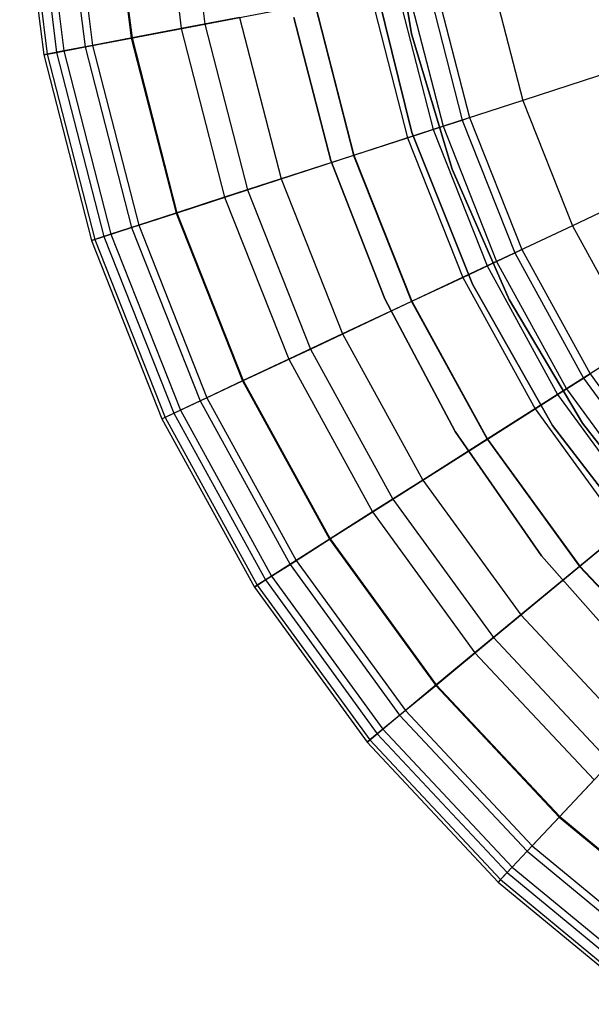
# Model space of a CAD drawing. Extents: x -12.2 to 12.8, y 0.1 to 12.5.
# Tile 3 of 66: x -8 to -6.8, y 2.9 to 5. Entities that reach past the tile are written whole.
import ezdxf

# ---------------------------------------------------------------- set-up
doc = ezdxf.new("R2010")
doc.units = 0
doc.header["$LTSCALE"] = 2.54
doc.layers.get('0').update_dxf_attribs({"color": 13, "linetype": 'CONTINUOUS'})

# ---------------------------------------------------------------- blocks, each defined once
blk = doc.blocks.new('GRUPUJ_1')
at = {"color": 0}
for p, q in [((4.4322, 5.2601, 12.4008), (4.4798, 4.8834, 12.4008)), ((4.4322, 5.2601, 12.4008), (4.4798, 4.8834, 12.4008)), ((4.4337, 5.2602, 15.9633), (4.4813, 4.8837, 15.9633)), ((4.4337, 5.2602, 15.9633), (4.4813, 4.8837, 15.9633)), ((4.5391, 5.2669, 16.2791), (4.585, 4.9035, 16.2791)), ((4.5391, 5.2669, 16.2791), (4.585, 4.9035, 16.2791)), ((4.5896, 5.27, 11.5307), (4.6347, 4.913, 11.5307)), ((4.5896, 5.27, 11.5307), (4.6347, 4.913, 11.5307)), ((4.245, 5.2484, 14.2764), (4.2955, 4.8483, 14.2764)), ((4.245, 5.2484, 14.2764), (4.2955, 4.8483, 14.2764)), ((4.2524, 5.2488, 14.7676), (4.3028, 4.8496, 14.7676)), ((4.2524, 5.2488, 14.7676), (4.3028, 4.8496, 14.7676)), ((4.2726, 5.2501, 13.6837), (4.3227, 4.8534, 13.6837)), ((4.2726, 5.2501, 13.6837), (4.3227, 4.8534, 13.6837)), ((4.2881, 5.2511, 15.2108), (4.3379, 4.8563, 15.2108)), ((4.2881, 5.2511, 15.2108), (4.3379, 4.8563, 15.2108)), ((4.3336, 5.2539, 13.0801), (4.3828, 4.8649, 13.0801)), ((4.3336, 5.2539, 13.0801), (4.3828, 4.8649, 13.0801)), ((4.3493, 5.2549, 15.6083), (4.3982, 4.8678, 15.6083)), ((4.3493, 5.2549, 15.6083), (4.3982, 4.8678, 15.6083)), ((5.0695, 4.8921, 7.5), (5.0198, 5.1816, 7.5)), ((5.0198, 5.1816, 8.6), (5.0695, 4.8921, 8.6)), ((5.0695, 4.8921, 7.5), (5.0198, 5.1816, 7.5)), ((5.0198, 5.1816, 8.6), (5.0695, 4.8921, 8.6)), ((5.0699, 4.685, 1.95), (4.987, 5.0213, 1.95)), ((4.987, 5.0213, 7.5), (5.0699, 4.685, 7.5)), ((5.0699, 4.685, 1.95), (4.987, 5.0213, 1.95)), ((4.987, 5.0213, 7.5), (5.0699, 4.685, 7.5)), ((4.987, 5.0213, 7.5), (5.0699, 4.685, 7.5)), ((5.2326, 5.027, 17.2605), (5.3031, 4.7524, 17.2605)), ((5.2326, 5.027, 17.2605), (5.3031, 4.7524, 17.2605)), ((5.0378, 4.9898, 17.0602), (5.1145, 4.6911, 17.0602)), ((5.0378, 4.9898, 17.0602), (5.1145, 4.6911, 17.0602)), ((5.0596, 4.994, 8.9809), (5.1356, 4.698, 8.9809)), ((5.0596, 4.994, 8.9809), (5.1356, 4.698, 8.9809)), ((5.1011, 5.0019, 8.3512), (5.1757, 4.711, 8.3512)), ((5.1011, 5.0019, 8.3512), (5.1757, 4.711, 8.3512)), ((5.1171, 5.005, 7.5), (5.1912, 4.7161, 7.5)), ((5.1171, 5.005, 7.5), (5.1912, 4.7161, 7.5)), ((4.9824, 4.9793, 9.6351), (5.0609, 4.6737, 9.6351)), ((4.9824, 4.9793, 9.6351), (5.0609, 4.6737, 9.6351)), ((4.6347, 4.913, 11.5307), (4.8661, 4.9571, 10.3362)), ((4.6347, 4.913, 11.5307), (4.8661, 4.9571, 10.3362)), ((4.8651, 4.9569, 16.8314), (4.9473, 4.6368, 16.8314)), ((4.8651, 4.9569, 16.8314), (4.9473, 4.6368, 16.8314)), ((4.8661, 4.9571, 10.3362), (4.9482, 4.6371, 10.3362)), ((4.8661, 4.9571, 10.3362), (4.9482, 4.6371, 10.3362)), ((4.7077, 4.9269, 16.5588), (4.585, 4.9035, 16.2791)), ((4.7077, 4.9269, 16.5588), (4.585, 4.9035, 16.2791)), ((4.7077, 4.9269, 16.5588), (4.7949, 4.5873, 16.5588)), ((4.7077, 4.9269, 16.5588), (4.7949, 4.5873, 16.5588)), ((4.4798, 4.8834, 12.4008), (4.6347, 4.913, 11.5307)), ((4.4798, 4.8834, 12.4008), (4.6347, 4.913, 11.5307)), ((4.6347, 4.913, 11.5307), (4.7242, 4.5643, 11.5307)), ((4.6347, 4.913, 11.5307), (4.7242, 4.5643, 11.5307)), ((4.8997, 4.6263, 8.6), (4.8216, 4.9264, 8.6)), ((4.8216, 4.9264, 7.5), (4.8997, 4.6263, 7.5)), ((4.8997, 4.6263, 8.6), (4.8216, 4.9264, 8.6)), ((4.8216, 4.9264, 7.5), (4.8997, 4.6263, 7.5)), ((4.585, 4.9035, 16.2791), (4.4813, 4.8837, 15.9633)), ((4.585, 4.9035, 16.2791), (4.4813, 4.8837, 15.9633)), ((4.585, 4.9035, 16.2791), (4.6761, 4.5487, 16.2791)), ((4.585, 4.9035, 16.2791), (4.6761, 4.5487, 16.2791)), ((5.1546, 4.6079, 7.5), (5.0695, 4.8921, 7.5)), ((5.0695, 4.8921, 8.6), (5.1546, 4.6079, 8.6)), ((5.1546, 4.6079, 7.5), (5.0695, 4.8921, 7.5)), ((5.0695, 4.8921, 8.6), (5.0695, 4.8921, 7.5)), ((5.0695, 4.8921, 8.6), (5.0695, 4.8921, 7.5)), ((5.0695, 4.8921, 8.6), (5.1546, 4.6079, 8.6)), ((4.3227, 4.8534, 13.6837), (4.3828, 4.8649, 13.0801)), ((4.3227, 4.8534, 13.6837), (4.3828, 4.8649, 13.0801)), ((4.3982, 4.8678, 15.6083), (4.3379, 4.8563, 15.2108)), ((4.3982, 4.8678, 15.6083), (4.3379, 4.8563, 15.2108)), ((4.3828, 4.8649, 13.0801), (4.4798, 4.8834, 12.4008)), ((4.3828, 4.8649, 13.0801), (4.4798, 4.8834, 12.4008)), ((4.3828, 4.8649, 13.0801), (4.4803, 4.4851, 13.0801)), ((4.3828, 4.8649, 13.0801), (4.4803, 4.4851, 13.0801)), ((4.4813, 4.8837, 15.9633), (4.3982, 4.8678, 15.6083)), ((4.4813, 4.8837, 15.9633), (4.3982, 4.8678, 15.6083)), ((4.3982, 4.8678, 15.6083), (4.4953, 4.49, 15.6083)), ((4.3982, 4.8678, 15.6083), (4.4953, 4.49, 15.6083)), ((4.4798, 4.8834, 12.4008), (4.5742, 4.5156, 12.4008)), ((4.4798, 4.8834, 12.4008), (4.5742, 4.5156, 12.4008)), ((4.4813, 4.8837, 15.9633), (4.5757, 4.5161, 15.9633)), ((4.4813, 4.8837, 15.9633), (4.5757, 4.5161, 15.9633)), ((4.2955, 4.8483, 14.2764), (4.3227, 4.8534, 13.6837)), ((4.2955, 4.8483, 14.2764), (4.3227, 4.8534, 13.6837)), ((4.3028, 4.8496, 14.7676), (4.2955, 4.8483, 14.2764)), ((4.3028, 4.8496, 14.7676), (4.2955, 4.8483, 14.2764)), ((4.2955, 4.8483, 14.2764), (4.3958, 4.4576, 14.2764)), ((4.2955, 4.8483, 14.2764), (4.3958, 4.4576, 14.2764)), ((4.3379, 4.8563, 15.2108), (4.3028, 4.8496, 14.7676)), ((4.3379, 4.8563, 15.2108), (4.3028, 4.8496, 14.7676)), ((4.3028, 4.8496, 14.7676), (4.4028, 4.4599, 14.7676)), ((4.3028, 4.8496, 14.7676), (4.4028, 4.4599, 14.7676)), ((4.3227, 4.8534, 13.6837), (4.4222, 4.4662, 13.6837)), ((4.3227, 4.8534, 13.6837), (4.4222, 4.4662, 13.6837)), ((4.3379, 4.8563, 15.2108), (4.4369, 4.471, 15.2108)), ((4.3379, 4.8563, 15.2108), (4.4369, 4.471, 15.2108)), ((5.5138, 4.8209, 17.4382), (5.3031, 4.7524, 17.2605)), ((5.5138, 4.8209, 17.4382), (5.3031, 4.7524, 17.2605)), ((5.3031, 4.7524, 17.2605), (5.1145, 4.6911, 17.0602)), ((5.3031, 4.7524, 17.2605), (5.1145, 4.6911, 17.0602)), ((5.3031, 4.7524, 17.2605), (5.4075, 4.4889, 17.2605)), ((5.3031, 4.7524, 17.2605), (5.4075, 4.4889, 17.2605)), ((5.1356, 4.698, 8.9809), (5.1757, 4.711, 8.3512)), ((5.1356, 4.698, 8.9809), (5.1757, 4.711, 8.3512)), ((5.1757, 4.711, 8.3512), (5.1912, 4.7161, 7.5)), ((5.1757, 4.711, 8.3512), (5.1912, 4.7161, 7.5)), ((5.1757, 4.711, 8.3512), (5.2863, 4.4318, 8.3512)), ((5.1757, 4.711, 8.3512), (5.2863, 4.4318, 8.3512)), ((5.1912, 4.7161, 7.5), (5.301, 4.4388, 7.5)), ((5.1912, 4.7161, 7.5), (5.301, 4.4388, 7.5)), ((5.1145, 4.6911, 17.0602), (4.9473, 4.6368, 16.8314)), ((5.1145, 4.6911, 17.0602), (4.9473, 4.6368, 16.8314)), ((5.0609, 4.6737, 9.6351), (5.1356, 4.698, 8.9809)), ((5.0609, 4.6737, 9.6351), (5.1356, 4.698, 8.9809)), ((5.0699, 4.685, 1.95), (5.0699, 4.685, 7.5)), ((5.1974, 4.3658, 1.95), (5.0699, 4.685, 1.95)), ((5.0699, 4.685, 7.5), (5.1974, 4.3658, 7.5)), ((5.1974, 4.3658, 1.95), (5.0699, 4.685, 1.95)), ((5.0699, 4.685, 7.5), (5.1974, 4.3658, 7.5)), ((5.0699, 4.685, 1.95), (5.0699, 4.685, 7.5)), ((5.0699, 4.685, 7.5), (5.1974, 4.3658, 7.5)), ((5.1145, 4.6911, 17.0602), (5.228, 4.4044, 17.0602)), ((5.1145, 4.6911, 17.0602), (5.228, 4.4044, 17.0602)), ((5.1356, 4.698, 8.9809), (5.2481, 4.4139, 8.9809)), ((5.1356, 4.698, 8.9809), (5.2481, 4.4139, 8.9809)), ((4.9482, 4.6371, 10.3362), (5.0609, 4.6737, 9.6351)), ((4.9482, 4.6371, 10.3362), (5.0609, 4.6737, 9.6351)), ((5.0609, 4.6737, 9.6351), (5.177, 4.3804, 9.6351)), ((5.0609, 4.6737, 9.6351), (5.177, 4.3804, 9.6351)), ((4.7242, 4.5643, 11.5307), (4.9482, 4.6371, 10.3362)), ((4.7242, 4.5643, 11.5307), (4.9482, 4.6371, 10.3362)), ((4.9482, 4.6371, 10.3362), (5.0698, 4.33, 10.3362)), ((4.9482, 4.6371, 10.3362), (5.0698, 4.33, 10.3362)), ((4.9473, 4.6368, 16.8314), (4.7949, 4.5873, 16.5588)), ((4.9473, 4.6368, 16.8314), (4.7949, 4.5873, 16.5588)), ((4.8997, 4.6263, 8.6), (4.8997, 4.6263, 7.5)), ((5.013, 4.3349, 8.6), (4.8997, 4.6263, 8.6)), ((4.8997, 4.6263, 8.6), (4.8997, 4.6263, 7.5)), ((4.8997, 4.6263, 7.5), (5.013, 4.3349, 7.5)), ((5.013, 4.3349, 8.6), (4.8997, 4.6263, 8.6)), ((4.8997, 4.6263, 7.5), (5.013, 4.3349, 7.5)), ((4.9473, 4.6368, 16.8314), (5.0689, 4.3296, 16.8314)), ((4.9473, 4.6368, 16.8314), (5.0689, 4.3296, 16.8314)), ((5.2747, 4.3337, 7.5), (5.1546, 4.6079, 7.5)), ((5.1546, 4.6079, 8.6), (5.1546, 4.6079, 7.5)), ((5.1546, 4.6079, 8.6), (5.2747, 4.3337, 8.6)), ((5.2747, 4.3337, 7.5), (5.1546, 4.6079, 7.5)), ((5.1546, 4.6079, 8.6), (5.1546, 4.6079, 7.5)), ((5.1546, 4.6079, 8.6), (5.2747, 4.3337, 8.6)), ((4.7949, 4.5873, 16.5588), (4.6761, 4.5487, 16.2791)), ((4.7949, 4.5873, 16.5588), (4.6761, 4.5487, 16.2791)), ((4.7949, 4.5873, 16.5588), (4.9239, 4.2613, 16.5588)), ((4.7949, 4.5873, 16.5588), (4.9239, 4.2613, 16.5588)), ((5.6079, 4.5832, 17.4382), (5.4075, 4.4889, 17.2605)), ((5.6079, 4.5832, 17.4382), (5.4075, 4.4889, 17.2605)), ((4.5742, 4.5156, 12.4008), (4.7242, 4.5643, 11.5307)), ((4.5742, 4.5156, 12.4008), (4.7242, 4.5643, 11.5307)), ((4.7242, 4.5643, 11.5307), (4.8567, 4.2297, 11.5307)), ((4.7242, 4.5643, 11.5307), (4.8567, 4.2297, 11.5307)), ((4.6761, 4.5487, 16.2791), (4.5757, 4.5161, 15.9633)), ((4.6761, 4.5487, 16.2791), (4.5757, 4.5161, 15.9633)), ((4.6761, 4.5487, 16.2791), (4.8109, 4.2081, 16.2791)), ((4.6761, 4.5487, 16.2791), (4.8109, 4.2081, 16.2791)), ((4.4803, 4.4851, 13.0801), (4.5742, 4.5156, 12.4008)), ((4.4803, 4.4851, 13.0801), (4.5742, 4.5156, 12.4008)), ((4.5757, 4.5161, 15.9633), (4.4953, 4.49, 15.6083)), ((4.5757, 4.5161, 15.9633), (4.4953, 4.49, 15.6083)), ((4.5742, 4.5156, 12.4008), (4.714, 4.1625, 12.4008)), ((4.5742, 4.5156, 12.4008), (4.714, 4.1625, 12.4008)), ((4.5757, 4.5161, 15.9633), (4.7154, 4.1632, 15.9633)), ((4.5757, 4.5161, 15.9633), (4.7154, 4.1632, 15.9633)), ((4.4222, 4.4662, 13.6837), (4.4803, 4.4851, 13.0801)), ((4.4222, 4.4662, 13.6837), (4.4803, 4.4851, 13.0801)), ((4.4953, 4.49, 15.6083), (4.4369, 4.471, 15.2108)), ((4.4953, 4.49, 15.6083), (4.4369, 4.471, 15.2108)), ((4.4803, 4.4851, 13.0801), (4.6247, 4.1205, 13.0801)), ((4.4803, 4.4851, 13.0801), (4.6247, 4.1205, 13.0801)), ((4.4953, 4.49, 15.6083), (4.6389, 4.1272, 15.6083)), ((4.4953, 4.49, 15.6083), (4.6389, 4.1272, 15.6083)), ((5.4075, 4.4889, 17.2605), (5.228, 4.4044, 17.0602)), ((5.4075, 4.4889, 17.2605), (5.228, 4.4044, 17.0602)), ((5.4075, 4.4889, 17.2605), (5.544, 4.2404, 17.2605)), ((5.4075, 4.4889, 17.2605), (5.544, 4.2404, 17.2605)), ((4.3958, 4.4576, 14.2764), (4.4222, 4.4662, 13.6837)), ((4.3958, 4.4576, 14.2764), (4.4222, 4.4662, 13.6837)), ((4.4028, 4.4599, 14.7676), (4.3958, 4.4576, 14.2764)), ((4.4028, 4.4599, 14.7676), (4.3958, 4.4576, 14.2764)), ((4.3958, 4.4576, 14.2764), (4.5443, 4.0827, 14.2764)), ((4.3958, 4.4576, 14.2764), (4.5443, 4.0827, 14.2764)), ((4.4369, 4.471, 15.2108), (4.4028, 4.4599, 14.7676)), ((4.4369, 4.471, 15.2108), (4.4028, 4.4599, 14.7676)), ((4.4028, 4.4599, 14.7676), (4.551, 4.0858, 14.7676)), ((4.4028, 4.4599, 14.7676), (4.551, 4.0858, 14.7676)), ((4.4222, 4.4662, 13.6837), (4.5693, 4.0945, 13.6837)), ((4.4222, 4.4662, 13.6837), (4.5693, 4.0945, 13.6837)), ((4.4369, 4.471, 15.2108), (4.5833, 4.101, 15.2108)), ((4.4369, 4.471, 15.2108), (4.5833, 4.101, 15.2108)), ((5.2481, 4.4139, 8.9809), (5.2863, 4.4318, 8.3512)), ((5.2481, 4.4139, 8.9809), (5.2863, 4.4318, 8.3512)), ((5.2863, 4.4318, 8.3512), (5.301, 4.4388, 7.5)), ((5.2863, 4.4318, 8.3512), (5.301, 4.4388, 7.5)), ((5.2863, 4.4318, 8.3512), (5.431, 4.1687, 8.3512)), ((5.2863, 4.4318, 8.3512), (5.431, 4.1687, 8.3512)), ((5.301, 4.4388, 7.5), (5.4447, 4.1774, 7.5)), ((5.301, 4.4388, 7.5), (5.4447, 4.1774, 7.5)), ((5.177, 4.3804, 9.6351), (5.2481, 4.4139, 8.9809)), ((5.177, 4.3804, 9.6351), (5.2481, 4.4139, 8.9809)), ((5.2481, 4.4139, 8.9809), (5.3954, 4.1461, 8.9809)), ((5.2481, 4.4139, 8.9809), (5.3954, 4.1461, 8.9809)), ((5.228, 4.4044, 17.0602), (5.0689, 4.3296, 16.8314)), ((5.228, 4.4044, 17.0602), (5.0689, 4.3296, 16.8314)), ((5.228, 4.4044, 17.0602), (5.3766, 4.1342, 17.0602)), ((5.228, 4.4044, 17.0602), (5.3766, 4.1342, 17.0602)), ((5.0698, 4.33, 10.3362), (5.177, 4.3804, 9.6351)), ((5.0698, 4.33, 10.3362), (5.177, 4.3804, 9.6351)), ((5.177, 4.3804, 9.6351), (5.329, 4.104, 9.6351)), ((5.177, 4.3804, 9.6351), (5.329, 4.104, 9.6351)), ((5.366, 4.0691, 1.95), (5.1974, 4.3658, 1.95)), ((5.1974, 4.3658, 7.5), (5.366, 4.0691, 7.5)), ((5.1974, 4.3658, 1.95), (5.1974, 4.3658, 7.5)), ((5.366, 4.0691, 1.95), (5.1974, 4.3658, 1.95)), ((5.1974, 4.3658, 7.5), (5.366, 4.0691, 7.5)), ((5.1974, 4.3658, 1.95), (5.1974, 4.3658, 7.5)), ((5.1974, 4.3658, 7.5), (5.366, 4.0691, 7.5)), ((4.8567, 4.2297, 11.5307), (5.0698, 4.33, 10.3362)), ((4.8567, 4.2297, 11.5307), (5.0698, 4.33, 10.3362)), ((5.0689, 4.3296, 16.8314), (4.9239, 4.2613, 16.5588)), ((5.0689, 4.3296, 16.8314), (4.9239, 4.2613, 16.5588)), ((5.1609, 4.0562, 8.6), (5.013, 4.3349, 8.6)), ((5.013, 4.3349, 8.6), (5.013, 4.3349, 7.5)), ((5.013, 4.3349, 7.5), (5.1609, 4.0562, 7.5)), ((5.013, 4.3349, 8.6), (5.013, 4.3349, 7.5)), ((5.1609, 4.0562, 8.6), (5.013, 4.3349, 8.6)), ((5.013, 4.3349, 7.5), (5.1609, 4.0562, 7.5)), ((5.0689, 4.3296, 16.8314), (5.2281, 4.04, 16.8314)), ((5.0689, 4.3296, 16.8314), (5.2281, 4.04, 16.8314)), ((5.0698, 4.33, 10.3362), (5.229, 4.0405, 10.3362)), ((5.0698, 4.33, 10.3362), (5.229, 4.0405, 10.3362)), ((5.4291, 4.0738, 7.5), (5.2747, 4.3337, 7.5)), ((5.2747, 4.3337, 8.6), (5.4291, 4.0738, 8.6)), ((5.4291, 4.0738, 7.5), (5.2747, 4.3337, 7.5)), ((5.2747, 4.3337, 8.6), (5.2747, 4.3337, 7.5)), ((5.2747, 4.3337, 8.6), (5.2747, 4.3337, 7.5)), ((5.2747, 4.3337, 8.6), (5.4291, 4.0738, 8.6)), ((4.9239, 4.2613, 16.5588), (4.8109, 4.2081, 16.2791)), ((4.9239, 4.2613, 16.5588), (4.8109, 4.2081, 16.2791)), ((4.9239, 4.2613, 16.5588), (5.0928, 3.9541, 16.5588)), ((4.9239, 4.2613, 16.5588), (5.0928, 3.9541, 16.5588)), ((4.714, 4.1625, 12.4008), (4.8567, 4.2297, 11.5307)), ((4.714, 4.1625, 12.4008), (4.8567, 4.2297, 11.5307)), ((4.8567, 4.2297, 11.5307), (5.0301, 3.9143, 11.5307)), ((4.8567, 4.2297, 11.5307), (5.0301, 3.9143, 11.5307)), ((5.544, 4.2404, 17.2605), (5.3766, 4.1342, 17.0602)), ((5.544, 4.2404, 17.2605), (5.3766, 4.1342, 17.0602)), ((4.8109, 4.2081, 16.2791), (4.7154, 4.1632, 15.9633)), ((4.8109, 4.2081, 16.2791), (4.7154, 4.1632, 15.9633)), ((4.8109, 4.2081, 16.2791), (4.9874, 3.8872, 16.2791)), ((4.8109, 4.2081, 16.2791), (4.9874, 3.8872, 16.2791)), ((4.6247, 4.1205, 13.0801), (4.714, 4.1625, 12.4008)), ((4.6247, 4.1205, 13.0801), (4.714, 4.1625, 12.4008)), ((4.7154, 4.1632, 15.9633), (4.6389, 4.1272, 15.6083)), ((4.7154, 4.1632, 15.9633), (4.6389, 4.1272, 15.6083)), ((4.714, 4.1625, 12.4008), (4.897, 3.8298, 12.4008)), ((4.714, 4.1625, 12.4008), (4.897, 3.8298, 12.4008)), ((4.7154, 4.1632, 15.9633), (4.8983, 3.8306, 15.9633)), ((4.7154, 4.1632, 15.9633), (4.8983, 3.8306, 15.9633)), ((5.3954, 4.1461, 8.9809), (5.431, 4.1687, 8.3512)), ((5.3954, 4.1461, 8.9809), (5.431, 4.1687, 8.3512)), ((5.431, 4.1687, 8.3512), (5.4447, 4.1774, 7.5)), ((5.431, 4.1687, 8.3512), (5.4447, 4.1774, 7.5)), ((5.431, 4.1687, 8.3512), (5.6075, 3.9257, 8.3512)), ((5.431, 4.1687, 8.3512), (5.6075, 3.9257, 8.3512)), ((5.4447, 4.1774, 7.5), (5.62, 3.9361, 7.5)), ((5.4447, 4.1774, 7.5), (5.62, 3.9361, 7.5)), ((5.329, 4.104, 9.6351), (5.3954, 4.1461, 8.9809)), ((5.329, 4.104, 9.6351), (5.3954, 4.1461, 8.9809)), ((5.3954, 4.1461, 8.9809), (5.575, 3.8988, 8.9809)), ((5.3954, 4.1461, 8.9809), (5.575, 3.8988, 8.9809)), ((4.5693, 4.0945, 13.6837), (4.6247, 4.1205, 13.0801)), ((4.5693, 4.0945, 13.6837), (4.6247, 4.1205, 13.0801)), ((4.6389, 4.1272, 15.6083), (4.5833, 4.101, 15.2108)), ((4.6389, 4.1272, 15.6083), (4.5833, 4.101, 15.2108)), ((4.6247, 4.1205, 13.0801), (4.8136, 3.7769, 13.0801)), ((4.6247, 4.1205, 13.0801), (4.8136, 3.7769, 13.0801)), ((4.6389, 4.1272, 15.6083), (4.8269, 3.7853, 15.6083)), ((4.6389, 4.1272, 15.6083), (4.8269, 3.7853, 15.6083)), ((5.3766, 4.1342, 17.0602), (5.2281, 4.04, 16.8314)), ((5.3766, 4.1342, 17.0602), (5.2281, 4.04, 16.8314)), ((5.3766, 4.1342, 17.0602), (5.5578, 3.8847, 17.0602)), ((5.3766, 4.1342, 17.0602), (5.5578, 3.8847, 17.0602)), ((4.5833, 4.101, 15.2108), (4.551, 4.0858, 14.7676)), ((4.5833, 4.101, 15.2108), (4.551, 4.0858, 14.7676)), ((4.5833, 4.101, 15.2108), (4.775, 3.7524, 15.2108)), ((4.5833, 4.101, 15.2108), (4.775, 3.7524, 15.2108)), ((5.229, 4.0405, 10.3362), (5.329, 4.104, 9.6351)), ((5.229, 4.0405, 10.3362), (5.329, 4.104, 9.6351)), ((5.329, 4.104, 9.6351), (5.5144, 3.8487, 9.6351)), ((5.329, 4.104, 9.6351), (5.5144, 3.8487, 9.6351)), ((4.5443, 4.0827, 14.2764), (4.5693, 4.0945, 13.6837)), ((4.5443, 4.0827, 14.2764), (4.5693, 4.0945, 13.6837)), ((4.551, 4.0858, 14.7676), (4.5443, 4.0827, 14.2764)), ((4.551, 4.0858, 14.7676), (4.5443, 4.0827, 14.2764)), ((4.5443, 4.0827, 14.2764), (4.7386, 3.7293, 14.2764)), ((4.5443, 4.0827, 14.2764), (4.7386, 3.7293, 14.2764)), ((4.551, 4.0858, 14.7676), (4.7448, 3.7332, 14.7676)), ((4.551, 4.0858, 14.7676), (4.7448, 3.7332, 14.7676)), ((4.5693, 4.0945, 13.6837), (4.762, 3.7441, 13.6837)), ((4.5693, 4.0945, 13.6837), (4.762, 3.7441, 13.6837)), ((5.366, 4.0691, 1.95), (5.366, 4.0691, 7.5)), ((5.5718, 3.8001, 1.95), (5.366, 4.0691, 1.95)), ((5.5718, 3.8001, 1.95), (5.366, 4.0691, 1.95)), ((5.366, 4.0691, 7.5), (5.5718, 3.8001, 7.5)), ((5.366, 4.0691, 1.95), (5.366, 4.0691, 7.5)), ((5.366, 4.0691, 7.5), (5.5718, 3.8001, 7.5)), ((5.366, 4.0691, 7.5), (5.5718, 3.8001, 7.5)), ((5.6162, 3.8329, 7.5), (5.4291, 4.0738, 7.5)), ((5.4291, 4.0738, 8.6), (5.4291, 4.0738, 7.5)), ((5.4291, 4.0738, 8.6), (5.6162, 3.8329, 8.6)), ((5.6162, 3.8329, 7.5), (5.4291, 4.0738, 7.5)), ((5.4291, 4.0738, 8.6), (5.4291, 4.0738, 7.5)), ((5.4291, 4.0738, 8.6), (5.6162, 3.8329, 8.6)), ((5.0301, 3.9143, 11.5307), (5.229, 4.0405, 10.3362)), ((5.0301, 3.9143, 11.5307), (5.229, 4.0405, 10.3362)), ((5.2281, 4.04, 16.8314), (5.0928, 3.9541, 16.5588)), ((5.2281, 4.04, 16.8314), (5.0928, 3.9541, 16.5588)), ((5.1609, 4.0562, 8.6), (5.1609, 4.0562, 7.5)), ((5.3423, 3.7947, 8.6), (5.1609, 4.0562, 8.6)), ((5.1609, 4.0562, 8.6), (5.1609, 4.0562, 7.5)), ((5.1609, 4.0562, 7.5), (5.3423, 3.7947, 7.5)), ((5.3423, 3.7947, 8.6), (5.1609, 4.0562, 8.6)), ((5.1609, 4.0562, 7.5), (5.3423, 3.7947, 7.5)), ((5.2281, 4.04, 16.8314), (5.4224, 3.7726, 16.8314)), ((5.2281, 4.04, 16.8314), (5.4224, 3.7726, 16.8314)), ((5.229, 4.0405, 10.3362), (5.4231, 3.7732, 10.3362)), ((5.229, 4.0405, 10.3362), (5.4231, 3.7732, 10.3362)), ((5.0928, 3.9541, 16.5588), (4.9874, 3.8872, 16.2791)), ((5.0928, 3.9541, 16.5588), (4.9874, 3.8872, 16.2791)), ((5.0928, 3.9541, 16.5588), (5.2989, 3.6705, 16.5588)), ((5.0928, 3.9541, 16.5588), (5.2989, 3.6705, 16.5588)), ((4.897, 3.8298, 12.4008), (5.0301, 3.9143, 11.5307)), ((4.897, 3.8298, 12.4008), (5.0301, 3.9143, 11.5307)), ((5.0301, 3.9143, 11.5307), (5.2417, 3.6231, 11.5307)), ((5.0301, 3.9143, 11.5307), (5.2417, 3.6231, 11.5307)), ((4.9874, 3.8872, 16.2791), (4.8983, 3.8306, 15.9633)), ((4.9874, 3.8872, 16.2791), (4.8983, 3.8306, 15.9633)), ((4.9874, 3.8872, 16.2791), (5.2027, 3.5909, 16.2791)), ((4.9874, 3.8872, 16.2791), (5.2027, 3.5909, 16.2791)), ((5.5578, 3.8847, 17.0602), (5.4224, 3.7726, 16.8314)), ((5.5578, 3.8847, 17.0602), (5.4224, 3.7726, 16.8314)), ((4.8136, 3.7769, 13.0801), (4.897, 3.8298, 12.4008)), ((4.8136, 3.7769, 13.0801), (4.897, 3.8298, 12.4008)), ((4.8983, 3.8306, 15.9633), (4.8269, 3.7853, 15.6083)), ((4.8983, 3.8306, 15.9633), (4.8269, 3.7853, 15.6083)), ((4.897, 3.8298, 12.4008), (5.1202, 3.5226, 12.4008)), ((4.897, 3.8298, 12.4008), (5.1202, 3.5226, 12.4008)), ((4.8983, 3.8306, 15.9633), (5.1213, 3.5236, 15.9633)), ((4.8983, 3.8306, 15.9633), (5.1213, 3.5236, 15.9633)), ((5.4231, 3.7732, 10.3362), (5.5144, 3.8487, 9.6351)), ((5.4231, 3.7732, 10.3362), (5.5144, 3.8487, 9.6351)), ((5.555, 3.555, 8.6), (5.3423, 3.7947, 8.6)), ((5.3423, 3.7947, 8.6), (5.3423, 3.7947, 7.5)), ((5.3423, 3.7947, 7.5), (5.555, 3.555, 7.5)), ((5.3423, 3.7947, 8.6), (5.3423, 3.7947, 7.5)), ((5.555, 3.555, 8.6), (5.3423, 3.7947, 8.6)), ((5.3423, 3.7947, 7.5), (5.555, 3.555, 7.5)), ((4.762, 3.7441, 13.6837), (4.8136, 3.7769, 13.0801)), ((4.762, 3.7441, 13.6837), (4.8136, 3.7769, 13.0801)), ((4.8269, 3.7853, 15.6083), (4.775, 3.7524, 15.2108)), ((4.8269, 3.7853, 15.6083), (4.775, 3.7524, 15.2108)), ((4.8136, 3.7769, 13.0801), (5.0441, 3.4596, 13.0801)), ((4.8136, 3.7769, 13.0801), (5.0441, 3.4596, 13.0801)), ((4.8269, 3.7853, 15.6083), (5.0562, 3.4697, 15.6083)), ((4.8269, 3.7853, 15.6083), (5.0562, 3.4697, 15.6083)), ((5.2417, 3.6231, 11.5307), (5.4231, 3.7732, 10.3362)), ((5.2417, 3.6231, 11.5307), (5.4231, 3.7732, 10.3362)), ((5.4224, 3.7726, 16.8314), (5.2989, 3.6705, 16.5588)), ((5.4224, 3.7726, 16.8314), (5.2989, 3.6705, 16.5588)), ((5.4224, 3.7726, 16.8314), (5.6486, 3.5317, 16.8314)), ((5.4224, 3.7726, 16.8314), (5.6486, 3.5317, 16.8314)), ((5.4231, 3.7732, 10.3362), (5.6493, 3.5324, 10.3362)), ((5.4231, 3.7732, 10.3362), (5.6493, 3.5324, 10.3362)), ((4.775, 3.7524, 15.2108), (4.7448, 3.7332, 14.7676)), ((4.775, 3.7524, 15.2108), (4.7448, 3.7332, 14.7676)), ((4.775, 3.7524, 15.2108), (5.0089, 3.4305, 15.2108)), ((4.775, 3.7524, 15.2108), (5.0089, 3.4305, 15.2108)), ((4.7386, 3.7293, 14.2764), (4.762, 3.7441, 13.6837)), ((4.7386, 3.7293, 14.2764), (4.762, 3.7441, 13.6837)), ((4.7448, 3.7332, 14.7676), (4.7386, 3.7293, 14.2764)), ((4.7448, 3.7332, 14.7676), (4.7386, 3.7293, 14.2764)), ((4.7386, 3.7293, 14.2764), (4.9756, 3.403, 14.2764)), ((4.7386, 3.7293, 14.2764), (4.9756, 3.403, 14.2764)), ((4.7448, 3.7332, 14.7676), (4.9813, 3.4077, 14.7676)), ((4.7448, 3.7332, 14.7676), (4.9813, 3.4077, 14.7676)), ((4.762, 3.7441, 13.6837), (4.997, 3.4207, 13.6837)), ((4.762, 3.7441, 13.6837), (4.997, 3.4207, 13.6837)), ((5.2989, 3.6705, 16.5588), (5.2027, 3.5909, 16.2791)), ((5.2989, 3.6705, 16.5588), (5.2027, 3.5909, 16.2791)), ((5.2989, 3.6705, 16.5588), (5.5389, 3.4149, 16.5588)), ((5.2989, 3.6705, 16.5588), (5.5389, 3.4149, 16.5588)), ((5.1202, 3.5226, 12.4008), (5.2417, 3.6231, 11.5307)), ((5.1202, 3.5226, 12.4008), (5.2417, 3.6231, 11.5307)), ((5.2417, 3.6231, 11.5307), (5.488, 3.3607, 11.5307)), ((5.2417, 3.6231, 11.5307), (5.488, 3.3607, 11.5307)), ((5.2027, 3.5909, 16.2791), (5.1213, 3.5236, 15.9633)), ((5.2027, 3.5909, 16.2791), (5.1213, 3.5236, 15.9633)), ((5.2027, 3.5909, 16.2791), (5.4534, 3.3239, 16.2791)), ((5.2027, 3.5909, 16.2791), (5.4534, 3.3239, 16.2791)), ((5.0441, 3.4596, 13.0801), (5.1202, 3.5226, 12.4008)), ((5.0441, 3.4596, 13.0801), (5.1202, 3.5226, 12.4008)), ((5.1213, 3.5236, 15.9633), (5.0562, 3.4697, 15.6083)), ((5.1213, 3.5236, 15.9633), (5.0562, 3.4697, 15.6083)), ((5.1202, 3.5226, 12.4008), (5.3801, 3.2458, 12.4008)), ((5.1202, 3.5226, 12.4008), (5.3801, 3.2458, 12.4008)), ((5.1213, 3.5236, 15.9633), (5.3811, 3.2469, 15.9633)), ((5.1213, 3.5236, 15.9633), (5.3811, 3.2469, 15.9633)), ((4.997, 3.4207, 13.6837), (5.0441, 3.4596, 13.0801)), ((4.997, 3.4207, 13.6837), (5.0441, 3.4596, 13.0801)), ((5.0562, 3.4697, 15.6083), (5.0089, 3.4305, 15.2108)), ((5.0562, 3.4697, 15.6083), (5.0089, 3.4305, 15.2108)), ((5.0441, 3.4596, 13.0801), (5.3125, 3.1738, 13.0801)), ((5.0441, 3.4596, 13.0801), (5.3125, 3.1738, 13.0801)), ((5.0562, 3.4697, 15.6083), (5.3233, 3.1853, 15.6083)), ((5.0562, 3.4697, 15.6083), (5.3233, 3.1853, 15.6083)), ((4.9756, 3.403, 14.2764), (4.997, 3.4207, 13.6837)), ((4.9756, 3.403, 14.2764), (4.997, 3.4207, 13.6837)), ((5.0089, 3.4305, 15.2108), (4.9813, 3.4077, 14.7676)), ((5.0089, 3.4305, 15.2108), (4.9813, 3.4077, 14.7676)), ((4.997, 3.4207, 13.6837), (5.2706, 3.1292, 13.6837)), ((4.997, 3.4207, 13.6837), (5.2706, 3.1292, 13.6837)), ((5.0089, 3.4305, 15.2108), (5.2812, 3.1405, 15.2108)), ((5.0089, 3.4305, 15.2108), (5.2812, 3.1405, 15.2108)), ((4.9813, 3.4077, 14.7676), (4.9756, 3.403, 14.2764)), ((4.9813, 3.4077, 14.7676), (4.9756, 3.403, 14.2764)), ((4.9756, 3.403, 14.2764), (5.2517, 3.109, 14.2764)), ((4.9756, 3.403, 14.2764), (5.2517, 3.109, 14.2764)), ((4.9813, 3.4077, 14.7676), (5.2567, 3.1144, 14.7676)), ((4.9813, 3.4077, 14.7676), (5.2567, 3.1144, 14.7676)), ((5.3801, 3.2458, 12.4008), (5.488, 3.3607, 11.5307)), ((5.3801, 3.2458, 12.4008), (5.488, 3.3607, 11.5307)), ((5.4534, 3.3239, 16.2791), (5.3811, 3.2469, 15.9633)), ((5.4534, 3.3239, 16.2791), (5.3811, 3.2469, 15.9633)), ((5.3125, 3.1738, 13.0801), (5.3801, 3.2458, 12.4008)), ((5.3125, 3.1738, 13.0801), (5.3801, 3.2458, 12.4008)), ((5.3811, 3.2469, 15.9633), (5.3233, 3.1853, 15.6083)), ((5.3811, 3.2469, 15.9633), (5.3233, 3.1853, 15.6083)), ((5.3801, 3.2458, 12.4008), (5.6727, 3.0037, 12.4008)), ((5.3801, 3.2458, 12.4008), (5.6727, 3.0037, 12.4008)), ((5.3811, 3.2469, 15.9633), (5.6736, 3.005, 15.9633)), ((5.3811, 3.2469, 15.9633), (5.6736, 3.005, 15.9633)), ((5.2706, 3.1292, 13.6837), (5.3125, 3.1738, 13.0801)), ((5.2706, 3.1292, 13.6837), (5.3125, 3.1738, 13.0801)), ((5.3233, 3.1853, 15.6083), (5.2812, 3.1405, 15.2108)), ((5.3233, 3.1853, 15.6083), (5.2812, 3.1405, 15.2108)), ((5.3125, 3.1738, 13.0801), (5.6146, 2.9238, 13.0801)), ((5.3125, 3.1738, 13.0801), (5.6146, 2.9238, 13.0801)), ((5.3233, 3.1853, 15.6083), (5.6239, 2.9366, 15.6083)), ((5.3233, 3.1853, 15.6083), (5.6239, 2.9366, 15.6083)), ((5.2517, 3.109, 14.2764), (5.2706, 3.1292, 13.6837)), ((5.2517, 3.109, 14.2764), (5.2706, 3.1292, 13.6837)), ((5.2812, 3.1405, 15.2108), (5.2567, 3.1144, 14.7676)), ((5.2812, 3.1405, 15.2108), (5.2567, 3.1144, 14.7676)), ((5.2706, 3.1292, 13.6837), (5.5787, 2.8744, 13.6837)), ((5.2706, 3.1292, 13.6837), (5.5787, 2.8744, 13.6837)), ((5.2812, 3.1405, 15.2108), (5.5878, 2.8869, 15.2108)), ((5.2812, 3.1405, 15.2108), (5.5878, 2.8869, 15.2108)), ((5.2567, 3.1144, 14.7676), (5.2517, 3.109, 14.2764)), ((5.2567, 3.1144, 14.7676), (5.2517, 3.109, 14.2764)), ((5.2517, 3.109, 14.2764), (5.5624, 2.852, 14.2764)), ((5.2517, 3.109, 14.2764), (5.5624, 2.852, 14.2764)), ((5.2567, 3.1144, 14.7676), (5.5668, 2.8579, 14.7676)), ((5.2567, 3.1144, 14.7676), (5.5668, 2.8579, 14.7676))]:
    blk.add_line(p, q, dxfattribs=at)

msp = doc.modelspace()

# ---------------------------------------------------------------- block references
at = {"color": 0}
msp.add_blockref('GRUPUJ_1', (-12.2054, 0.069, 0.2501), dxfattribs=at)

doc.saveas('drawing.dxf')
